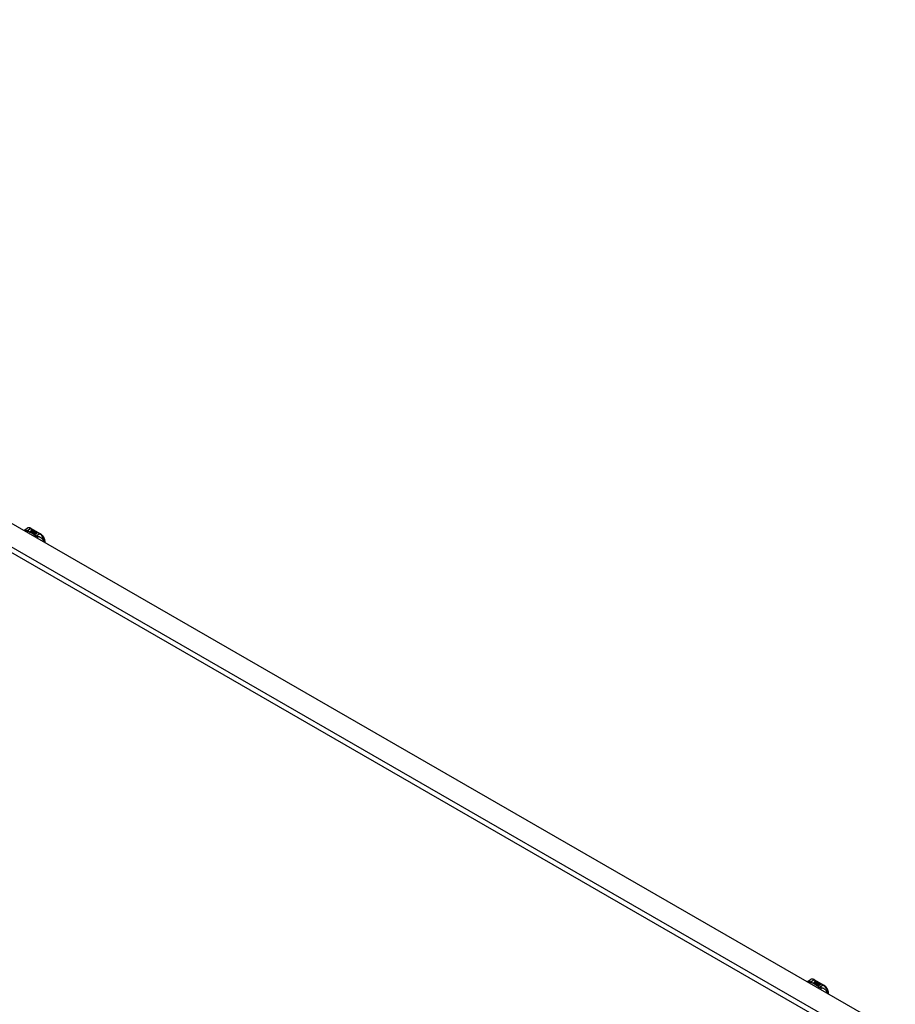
# Model space of a CAD drawing. Header units: inches. Extents: x 581 to 683, y 225 to 314.
# Tile 4 of 10: x 607 to 632, y 286 to 314. Entities that reach past the tile are written whole.
import ezdxf

# ---------------------------------------------------------------- set-up
doc = ezdxf.new("R2010")
doc.units = ezdxf.units.IN
doc.header["$MEASUREMENT"] = 0
doc.layers.add('Visible Edges(ANSI)', color=7, linetype='Continuous', lineweight=25)
doc.layers.add('Visible Tangent Edges(ANSI)', color=7, linetype='Continuous', lineweight=25)

msp = doc.modelspace()

# ---------------------------------------------------------------- linework, layer by layer
at = {"layer": 'Visible Edges(ANSI)'}
for p, q in [((581.574, 314.475), (632.206, 285.318)), ((606.953, 299.927), (606.993, 299.95)), ((607.085, 299.853), (607.122, 299.874)), ((607.099, 299.845), (607.085, 299.853)), ((607.122, 299.873), (607.086, 299.852)), ((607.137, 299.867), (607.099, 299.845)), ((607.101, 299.844), (607.139, 299.866)), ((607.115, 299.836), (607.101, 299.844)), ((607.139, 299.864), (607.102, 299.843)), ((607.111, 299.942), (607.376, 299.79)), ((607.112, 299.893), (607.132, 299.901)), ((607.132, 299.899), (607.112, 299.892)), ((607.158, 299.86), (607.115, 299.836)), ((607.116, 299.887), (607.116, 299.885)), ((607.117, 299.834), (607.163, 299.861)), ((607.148, 299.816), (607.117, 299.834)), ((607.161, 299.858), (607.118, 299.834)), ((607.138, 299.897), (607.119, 299.89)), ((607.122, 299.874), (607.122, 299.873)), ((607.124, 299.884), (607.124, 299.882)), ((607.124, 299.882), (607.124, 299.881)), ((607.131, 299.878), (607.131, 299.876)), ((607.134, 299.872), (607.131, 299.87)), ((607.131, 299.87), (607.137, 299.867)), ((607.131, 299.87), (607.131, 299.868)), ((607.135, 299.866), (607.131, 299.868)), ((607.169, 299.848), (607.131, 299.827)), ((607.131, 299.827), (607.172, 299.83)), ((607.131, 299.827), (607.131, 299.826)), ((607.132, 299.901), (607.138, 299.897)), ((607.132, 299.901), (607.132, 299.899)), ((607.136, 299.897), (607.132, 299.899)), ((607.172, 299.828), (607.133, 299.825)), ((607.134, 299.87), (607.139, 299.872)), ((607.139, 299.867), (607.134, 299.87)), ((607.135, 299.887), (607.148, 299.892)), ((607.148, 299.89), (607.135, 299.885)), ((607.154, 299.888), (607.135, 299.88)), ((607.135, 299.887), (607.135, 299.885)), ((607.139, 299.871), (607.136, 299.869)), ((607.139, 299.872), (607.138, 299.873)), ((607.17, 299.879), (607.139, 299.867)), ((607.139, 299.872), (607.139, 299.871)), ((607.139, 299.866), (607.149, 299.86)), ((607.139, 299.866), (607.139, 299.864)), ((607.149, 299.858), (607.139, 299.864)), ((607.142, 299.865), (607.166, 299.866)), ((607.15, 299.861), (607.142, 299.865)), ((607.166, 299.864), (607.145, 299.864)), ((607.148, 299.892), (607.154, 299.888)), ((607.148, 299.892), (607.148, 299.89)), ((607.152, 299.888), (607.148, 299.89)), ((607.167, 299.82), (607.148, 299.816)), ((607.149, 299.86), (607.158, 299.86)), ((607.149, 299.86), (607.149, 299.858)), ((607.154, 299.858), (607.149, 299.858)), ((607.165, 299.862), (607.15, 299.861)), ((607.151, 299.878), (607.164, 299.883)), ((607.164, 299.881), (607.151, 299.876)), ((607.163, 299.861), (607.158, 299.854)), ((607.158, 299.854), (607.169, 299.848)), ((607.158, 299.854), (607.158, 299.853)), ((607.168, 299.847), (607.158, 299.853)), ((607.161, 299.854), (607.166, 299.862)), ((607.168, 299.85), (607.161, 299.854)), ((607.166, 299.86), (607.162, 299.854)), ((607.163, 299.808), (607.167, 299.82)), ((607.226, 299.771), (607.163, 299.808)), ((607.164, 299.883), (607.17, 299.879)), ((607.164, 299.883), (607.164, 299.881)), ((607.168, 299.878), (607.164, 299.881)), ((607.167, 299.818), (607.164, 299.807)), ((607.166, 299.862), (607.165, 299.862)), ((607.166, 299.866), (607.173, 299.877)), ((607.173, 299.876), (607.166, 299.864)), ((607.166, 299.866), (607.166, 299.864)), ((607.166, 299.862), (607.166, 299.86)), ((607.167, 299.82), (607.167, 299.818)), ((607.175, 299.861), (607.168, 299.85)), ((607.172, 299.83), (607.176, 299.844)), ((607.176, 299.842), (607.172, 299.828)), ((607.172, 299.83), (607.172, 299.828)), ((607.173, 299.877), (607.181, 299.873)), ((607.173, 299.877), (607.173, 299.876)), ((607.18, 299.872), (607.173, 299.876)), ((607.181, 299.873), (607.175, 299.865)), ((607.175, 299.865), (607.176, 299.865)), ((607.175, 299.865), (607.175, 299.864)), ((607.176, 299.863), (607.175, 299.864)), ((607.199, 299.862), (607.175, 299.861)), ((607.176, 299.865), (607.192, 299.866)), ((607.192, 299.865), (607.176, 299.863)), ((607.176, 299.865), (607.176, 299.863)), ((607.176, 299.844), (607.176, 299.842)), ((607.188, 299.823), (607.18, 299.798)), ((607.18, 299.798), (607.195, 299.807)), ((607.18, 299.798), (607.18, 299.798)), ((607.195, 299.805), (607.181, 299.797)), ((607.184, 299.847), (607.184, 299.845)), ((607.188, 299.856), (607.188, 299.854)), ((607.188, 299.856), (607.205, 299.846)), ((607.205, 299.844), (607.188, 299.854)), ((607.21, 299.825), (607.188, 299.823)), ((607.2, 299.844), (607.189, 299.85)), ((607.192, 299.866), (607.199, 299.862)), ((607.192, 299.866), (607.192, 299.865)), ((607.197, 299.862), (607.192, 299.865)), ((607.194, 299.838), (607.192, 299.833)), ((607.192, 299.833), (607.227, 299.836)), ((607.225, 299.834), (607.192, 299.831)), ((607.192, 299.833), (607.192, 299.831)), ((607.195, 299.807), (607.241, 299.78)), ((607.195, 299.807), (607.195, 299.805)), ((607.24, 299.779), (607.195, 299.805)), ((607.196, 299.857), (607.201, 299.86)), ((607.197, 299.808), (607.212, 299.817)), ((607.243, 299.781), (607.197, 299.808)), ((607.201, 299.858), (607.198, 299.857)), ((607.212, 299.815), (607.198, 299.807)), ((607.2, 299.844), (607.2, 299.842)), ((607.201, 299.86), (607.201, 299.858)), ((607.205, 299.846), (607.205, 299.844)), ((607.228, 299.826), (607.207, 299.822)), ((607.207, 299.822), (607.21, 299.825)), ((607.208, 299.849), (607.208, 299.848)), ((607.21, 299.824), (607.209, 299.822)), ((607.21, 299.825), (607.21, 299.824)), ((607.212, 299.817), (607.258, 299.79)), ((607.212, 299.817), (607.212, 299.815)), ((607.257, 299.789), (607.212, 299.815)), ((607.214, 299.818), (607.228, 299.826)), ((607.261, 299.791), (607.214, 299.818)), ((607.228, 299.824), (607.215, 299.817)), ((607.227, 299.836), (607.222, 299.832)), ((607.222, 299.832), (607.264, 299.832)), ((607.222, 299.832), (607.222, 299.83)), ((607.254, 299.831), (607.222, 299.83)), ((607.241, 299.78), (607.226, 299.771)), ((607.228, 299.826), (607.228, 299.824)), ((607.264, 299.832), (607.23, 299.826)), ((607.23, 299.826), (607.276, 299.8)), ((607.23, 299.826), (607.23, 299.825)), ((607.274, 299.799), (607.23, 299.825)), ((607.258, 299.79), (607.243, 299.781)), ((607.276, 299.8), (607.261, 299.791)), ((607.507, 299.541), (607.507, 299.563)), ((629.334, 287.038), (629.374, 287.061)), ((629.466, 286.965), (629.503, 286.986)), ((629.48, 286.956), (629.466, 286.965)), ((629.503, 286.984), (629.467, 286.964)), ((629.518, 286.978), (629.48, 286.956)), ((629.482, 286.955), (629.52, 286.977)), ((629.496, 286.947), (629.482, 286.955)), ((629.52, 286.976), (629.483, 286.954)), ((629.492, 287.054), (629.757, 286.901)), ((629.493, 287.005), (629.513, 287.013)), ((629.513, 287.011), (629.493, 287.003)), ((629.539, 286.972), (629.496, 286.947)), ((629.497, 286.998), (629.497, 286.997)), ((629.498, 286.946), (629.544, 286.973)), ((629.529, 286.928), (629.498, 286.946)), ((629.542, 286.97), (629.499, 286.945)), ((629.519, 287.009), (629.5, 287.001)), ((629.503, 286.986), (629.503, 286.984)), ((629.505, 286.996), (629.505, 286.994)), ((629.505, 286.994), (629.505, 286.992)), ((629.512, 286.989), (629.512, 286.988)), ((629.515, 286.983), (629.512, 286.982)), ((629.512, 286.982), (629.518, 286.978)), ((629.512, 286.982), (629.512, 286.98)), ((629.516, 286.978), (629.512, 286.98)), ((629.55, 286.96), (629.512, 286.938)), ((629.512, 286.938), (629.553, 286.942)), ((629.512, 286.938), (629.512, 286.938)), ((629.513, 287.013), (629.519, 287.009)), ((629.513, 287.013), (629.513, 287.011)), ((629.517, 287.008), (629.513, 287.011)), ((629.553, 286.94), (629.514, 286.937)), ((629.515, 286.982), (629.52, 286.984)), ((629.52, 286.978), (629.515, 286.982)), ((629.516, 286.998), (629.529, 287.003)), ((629.529, 287.002), (629.516, 286.997)), ((629.535, 287), (629.516, 286.992)), ((629.516, 286.998), (629.516, 286.997)), ((629.52, 286.982), (629.517, 286.981)), ((629.52, 286.984), (629.519, 286.985)), ((629.551, 286.991), (629.52, 286.978)), ((629.52, 286.984), (629.52, 286.982)), ((629.52, 286.977), (629.53, 286.971)), ((629.52, 286.977), (629.52, 286.976)), ((629.53, 286.97), (629.52, 286.976)), ((629.523, 286.977), (629.547, 286.977)), ((629.531, 286.972), (629.523, 286.977)), ((629.547, 286.976), (629.526, 286.975)), ((629.529, 287.003), (629.535, 287)), ((629.529, 287.003), (629.529, 287.002)), ((629.533, 286.999), (629.529, 287.002)), ((629.548, 286.931), (629.529, 286.928)), ((629.53, 286.971), (629.539, 286.972)), ((629.53, 286.971), (629.53, 286.97)), ((629.535, 286.97), (629.53, 286.97)), ((629.546, 286.974), (629.531, 286.972)), ((629.532, 286.989), (629.545, 286.994)), ((629.545, 286.993), (629.532, 286.988)), ((629.544, 286.973), (629.539, 286.966)), ((629.539, 286.966), (629.55, 286.96)), ((629.539, 286.966), (629.539, 286.964)), ((629.549, 286.959), (629.539, 286.964)), ((629.542, 286.966), (629.547, 286.973)), ((629.549, 286.962), (629.542, 286.966)), ((629.547, 286.972), (629.543, 286.966)), ((629.544, 286.919), (629.548, 286.931)), ((629.607, 286.883), (629.544, 286.919)), ((629.545, 286.994), (629.551, 286.991)), ((629.545, 286.994), (629.545, 286.993)), ((629.549, 286.99), (629.545, 286.993)), ((629.548, 286.93), (629.545, 286.919)), ((629.547, 286.973), (629.546, 286.974)), ((629.547, 286.977), (629.554, 286.989)), ((629.554, 286.987), (629.547, 286.976)), ((629.547, 286.977), (629.547, 286.976)), ((629.547, 286.973), (629.547, 286.972)), ((629.548, 286.931), (629.548, 286.93)), ((629.556, 286.973), (629.549, 286.962)), ((629.553, 286.942), (629.557, 286.955)), ((629.557, 286.954), (629.553, 286.94)), ((629.553, 286.942), (629.553, 286.94)), ((629.554, 286.989), (629.562, 286.984)), ((629.554, 286.989), (629.554, 286.987)), ((629.561, 286.983), (629.554, 286.987)), ((629.562, 286.984), (629.556, 286.977)), ((629.556, 286.977), (629.557, 286.976)), ((629.556, 286.977), (629.556, 286.975)), ((629.557, 286.975), (629.556, 286.975)), ((629.58, 286.974), (629.556, 286.973)), ((629.557, 286.976), (629.573, 286.978)), ((629.573, 286.976), (629.557, 286.975)), ((629.557, 286.976), (629.557, 286.975)), ((629.557, 286.955), (629.557, 286.954)), ((629.569, 286.935), (629.561, 286.91)), ((629.561, 286.91), (629.576, 286.919)), ((629.561, 286.91), (629.561, 286.91)), ((629.576, 286.917), (629.562, 286.909)), ((629.565, 286.959), (629.565, 286.957)), ((629.569, 286.968), (629.569, 286.966)), ((629.569, 286.968), (629.586, 286.958)), ((629.586, 286.956), (629.569, 286.966)), ((629.591, 286.937), (629.569, 286.935)), ((629.581, 286.956), (629.57, 286.962)), ((629.573, 286.978), (629.58, 286.974)), ((629.573, 286.978), (629.573, 286.976)), ((629.578, 286.974), (629.573, 286.976)), ((629.575, 286.949), (629.573, 286.944)), ((629.573, 286.944), (629.608, 286.948)), ((629.606, 286.946), (629.573, 286.943)), ((629.573, 286.944), (629.573, 286.943)), ((629.576, 286.919), (629.622, 286.892)), ((629.576, 286.919), (629.576, 286.917)), ((629.621, 286.891), (629.576, 286.917)), ((629.577, 286.969), (629.582, 286.971)), ((629.578, 286.92), (629.593, 286.928)), ((629.624, 286.893), (629.578, 286.92)), ((629.582, 286.97), (629.579, 286.968)), ((629.593, 286.927), (629.579, 286.919)), ((629.581, 286.956), (629.581, 286.954)), ((629.582, 286.971), (629.582, 286.97)), ((629.586, 286.958), (629.586, 286.956)), ((629.587, 286.934), (629.591, 286.937)), ((629.609, 286.937), (629.587, 286.934)), ((629.589, 286.961), (629.589, 286.959)), ((629.591, 286.935), (629.59, 286.934)), ((629.591, 286.937), (629.591, 286.935)), ((629.593, 286.928), (629.639, 286.902)), ((629.593, 286.928), (629.593, 286.927)), ((629.638, 286.901), (629.593, 286.927)), ((629.595, 286.93), (629.609, 286.937)), ((629.642, 286.903), (629.595, 286.93)), ((629.609, 286.936), (629.596, 286.929)), ((629.608, 286.948), (629.603, 286.943)), ((629.603, 286.943), (629.645, 286.944)), ((629.603, 286.943), (629.603, 286.942)), ((629.635, 286.942), (629.603, 286.942)), ((629.622, 286.892), (629.607, 286.883)), ((629.609, 286.937), (629.609, 286.936)), ((629.645, 286.944), (629.611, 286.938)), ((629.611, 286.938), (629.657, 286.912)), ((629.611, 286.938), (629.611, 286.936)), ((629.655, 286.911), (629.611, 286.936)), ((629.639, 286.902), (629.624, 286.893)), ((629.657, 286.912), (629.642, 286.903)), ((629.888, 286.653), (629.888, 286.674))]:
    msp.add_line(p, q, dxfattribs=at)
at = {"layer": 'Visible Edges(ANSI)', "flags": 128}
for points in [[(606.912, 299.884), (606.919, 299.896), (606.929, 299.908), (606.94, 299.918), (606.953, 299.927)], [(607.111, 299.942), (607.097, 299.949), (607.083, 299.955), (607.068, 299.959), (607.053, 299.962), (607.037, 299.962), (607.022, 299.96), (607.007, 299.956), (606.993, 299.95)], [(607.507, 299.563), (607.506, 299.579), (607.504, 299.595), (607.501, 299.612), (607.497, 299.628), (607.491, 299.644), (607.485, 299.661), (607.477, 299.677), (607.469, 299.692), (607.459, 299.707), (607.449, 299.722), (607.439, 299.735), (607.427, 299.748), (607.415, 299.76), (607.402, 299.771), (607.389, 299.781), (607.376, 299.79)], [(629.293, 286.996), (629.3, 287.008), (629.31, 287.02), (629.321, 287.03), (629.334, 287.038)], [(629.492, 287.054), (629.478, 287.061), (629.464, 287.067), (629.449, 287.071), (629.434, 287.073), (629.418, 287.074), (629.403, 287.072), (629.388, 287.068), (629.374, 287.061)], [(629.888, 286.674), (629.887, 286.69), (629.885, 286.707), (629.882, 286.723), (629.878, 286.74), (629.872, 286.756), (629.866, 286.772), (629.858, 286.788), (629.85, 286.804), (629.84, 286.819), (629.83, 286.833), (629.82, 286.847), (629.808, 286.86), (629.796, 286.872), (629.783, 286.883), (629.77, 286.893), (629.757, 286.901)]]:
    msp.add_lwpolyline(points, dxfattribs=at)
at = {"layer": 'Visible Edges(ANSI)'}
for centre, major_axis, start_param, end_param in [((607.112, 299.887), (-0.007, 0), 5.820233, 7.062977), ((607.112, 299.886), (-0.007, 0), 5.820233, 6.078955), ((607.123, 299.884), (0.0192, 0), 2.164208, 2.67864), ((607.123, 299.883), (-0.0192, 0), 5.305801, 5.820233), ((607.119, 299.891), (-0.0164, 0), 0.779792, 1.90155), ((607.12, 299.887), (-0.004, 0), 5.90879, 7.175095), ((607.123, 299.886), (-0.0082, 0), 5.323118, 5.90879), ((607.12, 299.885), (-0.004, 0), 0, 0.89191), ((607.122, 299.889), (0.0084, 0), 4.033503, 4.932446), ((607.122, 299.887), (-0.0084, 0), 0.89191, 1.767313), ((607.128, 299.878), (-0.00676, 0), 5.794367, 7.059467), ((607.128, 299.877), (-0.00676, 0), 5.794367, 6.071487), ((607.139, 299.875), (0.0192, 0), 2.419321, 2.652775), ((607.139, 299.873), (-0.0192, 0), 5.560914, 5.794367), ((607.134, 299.881), (0.016, 0), 3.905964, 4.740051), ((607.134, 299.879), (-0.016, 0), 0.764371, 1.402544), ((607.134, 299.882), (-0.016, 0), 0.776281, 1.787416), ((607.117, 299.901), (0.031, 0), 4.949028, 5.337665), ((607.117, 299.9), (-0.031, 0), 1.80809, 2.196072), ((607.135, 299.878), (-0.004, 0), 5.908937, 7.173827), ((607.135, 299.876), (-0.004, 0), 0, 0.890642), ((607.139, 299.877), (-0.0082, 0), 5.323254, 5.908937), ((607.138, 299.879), (0.0084, 0), 4.032234, 4.932287), ((607.138, 299.878), (-0.0084, 0), 0.890642, 1.484281), ((607.138, 299.878), (-0.0084, 0), 1.514337, 1.790695), ((607.133, 299.892), (0.031, 0), 4.932287, 5.323254), ((607.133, 299.891), (-0.031, 0), 1.790695, 2.181662), ((607.186, 299.848), (-0.0101, 0), 5.913952, 6.982716), ((607.186, 299.846), (-0.0101, 0), 5.913952, 6.142632), ((607.195, 299.85), (0.022, 0), 3.701478, 4.680599), ((607.195, 299.849), (-0.022, 0), 0.559885, 1.507168), ((607.194, 299.846), (-0.0188, 0), 5.081623, 5.913952), ((607.194, 299.844), (-0.0188, 0), 5.081623, 5.913952), ((607.195, 299.85), (-0.0199, 0), 0.617996, 1.556283), ((607.19, 299.847), (-0.00637, 0), 4.999578, 6.390788), ((607.191, 299.847), (-0.0073, 0), 0.107602, 1.123637), ((607.19, 299.845), (-0.00637, 0), 0, 0.107602), ((607.191, 299.845), (-0.0073, 0), 0.107602, 1.123637), ((607.193, 299.849), (0.0112, 0), 4.26523, 5.375571), ((607.193, 299.847), (0.0112, 0), 4.26523, 5.375571), ((607.195, 299.854), (-0.0265, 0), 1.556283, 2.296236), ((607.189, 299.846), (0.0205, 0), 0.343453, 1.17916), ((607.182, 299.839), (0.0405, 0), 0.638101, 1.087938), ((607.182, 299.838), (-0.0405, 0), 3.779694, 4.229531), ((607.202, 299.849), (0.0064, 0), 5.210263, 6.626638), ((607.202, 299.848), (0.0064, 0), 5.210263, 6.283185), ((607.204, 299.849), (0.0132, 0), 5.437829, 6.921287), ((607.204, 299.847), (0.0132, 0), 0.108138, 0.638101), ((629.493, 286.999), (-0.007, 0), 5.820233, 7.062977), ((629.493, 286.997), (-0.007, 0), 5.820233, 6.078955), ((629.504, 286.996), (0.0192, 0), 2.164208, 2.67864), ((629.504, 286.994), (-0.0192, 0), 5.305801, 5.820233), ((629.5, 287.003), (-0.0164, 0), 0.779792, 1.90155), ((629.501, 286.998), (-0.004, 0), 5.90879, 7.175095), ((629.504, 286.997), (-0.0082, 0), 5.323118, 5.90879), ((629.501, 286.997), (-0.004, 0), 0, 0.89191), ((629.503, 287), (0.0084, 0), 4.033503, 4.932446), ((629.503, 286.999), (-0.0084, 0), 0.89191, 1.767313), ((629.509, 286.99), (-0.00676, 0), 5.794367, 7.059467), ((629.509, 286.988), (-0.00676, 0), 5.794367, 6.071487), ((629.52, 286.987), (0.0192, 0), 2.419321, 2.652775), ((629.52, 286.985), (-0.0192, 0), 5.560914, 5.794367), ((629.515, 286.992), (0.016, 0), 3.905964, 4.740051), ((629.515, 286.991), (-0.016, 0), 0.764371, 1.402544), ((629.515, 286.994), (-0.016, 0), 0.776281, 1.787416), ((629.498, 287.013), (0.031, 0), 4.949028, 5.337665), ((629.498, 287.011), (-0.031, 0), 1.80809, 2.196072), ((629.516, 286.989), (-0.004, 0), 5.908937, 7.173827), ((629.516, 286.988), (-0.004, 0), 0, 0.890642), ((629.52, 286.988), (-0.0082, 0), 5.323254, 5.908937), ((629.519, 286.991), (0.0084, 0), 4.032234, 4.932287), ((629.519, 286.989), (-0.0084, 0), 0.890642, 1.484281), ((629.519, 286.989), (-0.0084, 0), 1.514337, 1.790695), ((629.514, 287.004), (0.031, 0), 4.932287, 5.323254), ((629.514, 287.002), (-0.031, 0), 1.790695, 2.181662), ((629.567, 286.959), (-0.0101, 0), 5.913952, 6.982716), ((629.567, 286.958), (-0.0101, 0), 5.913952, 6.142632), ((629.576, 286.962), (0.022, 0), 3.701478, 4.680599), ((629.576, 286.96), (-0.022, 0), 0.559885, 1.507168), ((629.575, 286.957), (-0.0188, 0), 5.081623, 5.913952), ((629.575, 286.956), (-0.0188, 0), 5.081623, 5.913952), ((629.576, 286.962), (-0.0199, 0), 0.617996, 1.556283), ((629.571, 286.959), (-0.00637, 0), 4.999578, 6.390788), ((629.572, 286.959), (-0.0073, 0), 0.107602, 1.123637), ((629.571, 286.957), (-0.00637, 0), 0, 0.107602), ((629.572, 286.957), (-0.0073, 0), 0.107602, 1.123637), ((629.574, 286.961), (0.0112, 0), 4.26523, 5.375571), ((629.574, 286.959), (0.0112, 0), 4.26523, 5.375571), ((629.576, 286.966), (-0.0265, 0), 1.556283, 2.296236), ((629.57, 286.958), (0.0205, 0), 0.343453, 1.17916), ((629.563, 286.951), (0.0405, 0), 0.638101, 1.087938), ((629.563, 286.949), (-0.0405, 0), 3.779694, 4.229531), ((629.583, 286.961), (0.0064, 0), 5.210263, 6.626638), ((629.583, 286.959), (0.0064, 0), 5.210263, 6.283185), ((629.585, 286.96), (0.0132, 0), 5.437829, 6.921287), ((629.585, 286.959), (0.0132, 0), 0.108138, 0.638101)]:
    msp.add_ellipse(centre, major_axis=major_axis, ratio=0.575862, start_param=start_param, end_param=end_param, dxfattribs=at)
at = {"layer": 'Visible Tangent Edges(ANSI)'}
for p, q in [((580.984, 314.135), (631.616, 284.978)), ((631.546, 284.856), (580.914, 314.014)), ((606.984, 299.878), (607.091, 299.94)), ((607.091, 299.94), (607.356, 299.788)), ((607.106, 299.889), (607.106, 299.888)), ((607.112, 299.893), (607.112, 299.892)), ((607.117, 299.885), (607.117, 299.883)), ((607.122, 299.88), (607.122, 299.879)), ((607.133, 299.876), (607.133, 299.874)), ((607.14, 299.875), (607.14, 299.873)), ((607.151, 299.878), (607.151, 299.876)), ((607.177, 299.85), (607.177, 299.848)), ((607.184, 299.847), (607.184, 299.845)), ((607.188, 299.843), (607.188, 299.842)), ((607.214, 299.853), (607.214, 299.851)), ((607.356, 299.788), (607.248, 299.726)), ((629.365, 286.99), (629.472, 287.052)), ((629.472, 287.052), (629.737, 286.899)), ((629.487, 287.001), (629.487, 286.999)), ((629.493, 287.005), (629.493, 287.003)), ((629.498, 286.996), (629.498, 286.995)), ((629.503, 286.992), (629.503, 286.99)), ((629.514, 286.987), (629.514, 286.986)), ((629.521, 286.986), (629.521, 286.985)), ((629.532, 286.989), (629.532, 286.988)), ((629.558, 286.961), (629.558, 286.96)), ((629.565, 286.958), (629.565, 286.957)), ((629.569, 286.955), (629.569, 286.953)), ((629.595, 286.965), (629.595, 286.963)), ((629.737, 286.899), (629.629, 286.837))]:
    msp.add_line(p, q, dxfattribs=at)
at = {"layer": 'Visible Tangent Edges(ANSI)', "flags": 128}
for points in [[(606.969, 299.896), (606.967, 299.896), (606.965, 299.896), (606.963, 299.896), (606.961, 299.896), (606.958, 299.896), (606.956, 299.895), (606.954, 299.895), (606.952, 299.894), (606.95, 299.894), (606.948, 299.893), (606.946, 299.893), (606.944, 299.892), (606.942, 299.891), (606.94, 299.89), (606.938, 299.889), (606.936, 299.888), (606.934, 299.887), (606.932, 299.886), (606.93, 299.885), (606.928, 299.884), (606.926, 299.883), (606.924, 299.881), (606.923, 299.88), (606.921, 299.879)], [(606.969, 299.896), (606.969, 299.899), (606.968, 299.901), (606.968, 299.904), (606.968, 299.906), (606.967, 299.908), (606.967, 299.91), (606.967, 299.912), (606.966, 299.914), (606.966, 299.916), (606.965, 299.917), (606.965, 299.919), (606.964, 299.92), (606.964, 299.922), (606.963, 299.923), (606.962, 299.924), (606.962, 299.925), (606.961, 299.926), (606.96, 299.927), (606.959, 299.927), (606.958, 299.928), (606.957, 299.928), (606.956, 299.928), (606.954, 299.927), (606.953, 299.927)], [(606.984, 299.878), (606.983, 299.878), (606.981, 299.877), (606.98, 299.877), (606.979, 299.876), (606.978, 299.876), (606.976, 299.875), (606.975, 299.874), (606.974, 299.874), (606.972, 299.873), (606.971, 299.873), (606.97, 299.872), (606.968, 299.871), (606.967, 299.87), (606.966, 299.869), (606.964, 299.869), (606.963, 299.868), (606.962, 299.867), (606.961, 299.866), (606.959, 299.865), (606.958, 299.864), (606.957, 299.863), (606.956, 299.862), (606.954, 299.861), (606.953, 299.86)], [(606.984, 299.878), (606.983, 299.879), (606.982, 299.88), (606.981, 299.881), (606.98, 299.882), (606.979, 299.883), (606.978, 299.883), (606.977, 299.884), (606.976, 299.885), (606.975, 299.886), (606.974, 299.887), (606.974, 299.888), (606.973, 299.889), (606.972, 299.889), (606.972, 299.89), (606.971, 299.891), (606.971, 299.891), (606.97, 299.892), (606.97, 299.893), (606.97, 299.893), (606.97, 299.894), (606.969, 299.895), (606.969, 299.895), (606.969, 299.896), (606.969, 299.896)], [(606.994, 299.872), (606.993, 299.871), (606.993, 299.87), (606.992, 299.869), (606.991, 299.869), (606.99, 299.868), (606.989, 299.867), (606.988, 299.866), (606.988, 299.865), (606.987, 299.864), (606.986, 299.864), (606.985, 299.863), (606.984, 299.862), (606.983, 299.861), (606.983, 299.86), (606.982, 299.859), (606.981, 299.857), (606.98, 299.856), (606.979, 299.855), (606.978, 299.854), (606.977, 299.853), (606.977, 299.852), (606.976, 299.85), (606.975, 299.849), (606.974, 299.848)], [(606.994, 299.872), (606.994, 299.872), (606.993, 299.872), (606.993, 299.872), (606.992, 299.872), (606.992, 299.873), (606.991, 299.873), (606.991, 299.873), (606.99, 299.873), (606.99, 299.874), (606.99, 299.874), (606.989, 299.874), (606.989, 299.874), (606.988, 299.875), (606.988, 299.875), (606.987, 299.875), (606.987, 299.876), (606.987, 299.876), (606.986, 299.876), (606.986, 299.876), (606.985, 299.877), (606.985, 299.877), (606.985, 299.877), (606.984, 299.878), (606.984, 299.878)], [(607.237, 299.732), (607.229, 299.739), (607.221, 299.746), (607.213, 299.752), (607.204, 299.759), (607.195, 299.766), (607.186, 299.772), (607.177, 299.778), (607.168, 299.785), (607.158, 299.791), (607.149, 299.797), (607.139, 299.803), (607.129, 299.809), (607.118, 299.815), (607.108, 299.821), (607.097, 299.826), (607.086, 299.832), (607.075, 299.837), (607.064, 299.842), (607.053, 299.848), (607.042, 299.853), (607.03, 299.857), (607.018, 299.862), (607.006, 299.867), (606.994, 299.872)], [(607.237, 299.732), (607.236, 299.731), (607.235, 299.731), (607.234, 299.73), (607.232, 299.73), (607.231, 299.729), (607.23, 299.729), (607.229, 299.728), (607.227, 299.727), (607.226, 299.727), (607.225, 299.726), (607.224, 299.725), (607.223, 299.724), (607.221, 299.724), (607.22, 299.723), (607.219, 299.722), (607.218, 299.721), (607.216, 299.72), (607.215, 299.719), (607.214, 299.718), (607.213, 299.717), (607.211, 299.716), (607.21, 299.715), (607.209, 299.714), (607.208, 299.713)], [(607.248, 299.726), (607.248, 299.725), (607.247, 299.724), (607.246, 299.723), (607.245, 299.723), (607.245, 299.722), (607.244, 299.721), (607.243, 299.72), (607.242, 299.719), (607.241, 299.718), (607.241, 299.717), (607.24, 299.716), (607.239, 299.715), (607.238, 299.714), (607.237, 299.713), (607.237, 299.712), (607.236, 299.711), (607.235, 299.71), (607.234, 299.708), (607.233, 299.707), (607.233, 299.706), (607.232, 299.705), (607.231, 299.704), (607.23, 299.702), (607.229, 299.701)], [(607.248, 299.726), (607.248, 299.726), (607.247, 299.726), (607.247, 299.726), (607.246, 299.727), (607.246, 299.727), (607.245, 299.727), (607.244, 299.727), (607.244, 299.728), (607.243, 299.728), (607.243, 299.728), (607.242, 299.728), (607.242, 299.729), (607.242, 299.729), (607.241, 299.729), (607.241, 299.729), (607.24, 299.73), (607.24, 299.73), (607.239, 299.73), (607.239, 299.73), (607.239, 299.731), (607.238, 299.731), (607.238, 299.731), (607.237, 299.731), (607.237, 299.732)], [(607.285, 299.714), (607.284, 299.715), (607.282, 299.715), (607.281, 299.715), (607.28, 299.715), (607.278, 299.716), (607.277, 299.716), (607.276, 299.716), (607.274, 299.717), (607.273, 299.717), (607.271, 299.717), (607.27, 299.718), (607.268, 299.718), (607.266, 299.719), (607.265, 299.72), (607.263, 299.72), (607.261, 299.721), (607.26, 299.721), (607.258, 299.722), (607.256, 299.723), (607.255, 299.723), (607.253, 299.724), (607.252, 299.724), (607.25, 299.725), (607.248, 299.726)], [(607.471, 299.562), (607.468, 299.576), (607.464, 299.59), (607.458, 299.603), (607.452, 299.615), (607.445, 299.626), (607.437, 299.637), (607.429, 299.646), (607.421, 299.655), (607.413, 299.662), (607.404, 299.669), (607.396, 299.675), (607.387, 299.681), (607.379, 299.686), (607.37, 299.69), (607.361, 299.694), (607.353, 299.697), (607.344, 299.701), (607.336, 299.703), (607.327, 299.706), (607.319, 299.708), (607.311, 299.71), (607.302, 299.712), (607.294, 299.713), (607.285, 299.714)], [(607.285, 299.714), (607.285, 299.713), (607.286, 299.711), (607.286, 299.71), (607.287, 299.708), (607.287, 299.706), (607.287, 299.705), (607.288, 299.703), (607.288, 299.701), (607.288, 299.699), (607.288, 299.697), (607.289, 299.695), (607.289, 299.693), (607.289, 299.691), (607.289, 299.689), (607.289, 299.687), (607.29, 299.685), (607.29, 299.682), (607.29, 299.68), (607.29, 299.678), (607.29, 299.676), (607.29, 299.673), (607.29, 299.671), (607.29, 299.669), (607.29, 299.666)], [(629.35, 287.008), (629.348, 287.008), (629.346, 287.008), (629.344, 287.008), (629.342, 287.007), (629.339, 287.007), (629.337, 287.007), (629.335, 287.006), (629.333, 287.006), (629.331, 287.005), (629.329, 287.005), (629.327, 287.004), (629.325, 287.004), (629.323, 287.003), (629.321, 287.002), (629.319, 287.001), (629.317, 287), (629.315, 286.999), (629.313, 286.998), (629.311, 286.997), (629.309, 286.996), (629.307, 286.994), (629.305, 286.993), (629.304, 286.992), (629.302, 286.99)], [(629.35, 287.008), (629.35, 287.01), (629.349, 287.013), (629.349, 287.015), (629.349, 287.017), (629.348, 287.02), (629.348, 287.022), (629.348, 287.024), (629.347, 287.025), (629.347, 287.027), (629.346, 287.029), (629.346, 287.031), (629.345, 287.032), (629.345, 287.033), (629.344, 287.035), (629.343, 287.036), (629.343, 287.037), (629.342, 287.038), (629.341, 287.038), (629.34, 287.039), (629.339, 287.039), (629.338, 287.039), (629.337, 287.039), (629.335, 287.039), (629.334, 287.038)], [(629.365, 286.99), (629.364, 286.989), (629.362, 286.989), (629.361, 286.988), (629.36, 286.988), (629.359, 286.987), (629.357, 286.987), (629.356, 286.986), (629.355, 286.985), (629.353, 286.985), (629.352, 286.984), (629.351, 286.983), (629.349, 286.983), (629.348, 286.982), (629.347, 286.981), (629.345, 286.98), (629.344, 286.979), (629.343, 286.979), (629.342, 286.978), (629.34, 286.977), (629.339, 286.976), (629.338, 286.975), (629.336, 286.974), (629.335, 286.973), (629.334, 286.972)], [(629.365, 286.99), (629.364, 286.991), (629.363, 286.992), (629.362, 286.992), (629.361, 286.993), (629.36, 286.994), (629.359, 286.995), (629.358, 286.996), (629.357, 286.997), (629.356, 286.998), (629.355, 286.998), (629.355, 286.999), (629.354, 287), (629.353, 287.001), (629.353, 287.002), (629.352, 287.002), (629.352, 287.003), (629.351, 287.004), (629.351, 287.004), (629.351, 287.005), (629.351, 287.006), (629.35, 287.006), (629.35, 287.007), (629.35, 287.007), (629.35, 287.008)], [(629.375, 286.983), (629.374, 286.983), (629.374, 286.982), (629.373, 286.981), (629.372, 286.98), (629.371, 286.98), (629.37, 286.979), (629.369, 286.978), (629.369, 286.977), (629.368, 286.976), (629.367, 286.975), (629.366, 286.974), (629.365, 286.973), (629.364, 286.972), (629.364, 286.971), (629.363, 286.97), (629.362, 286.969), (629.361, 286.968), (629.36, 286.967), (629.359, 286.966), (629.358, 286.964), (629.358, 286.963), (629.357, 286.962), (629.356, 286.961), (629.355, 286.959)], [(629.375, 286.983), (629.375, 286.983), (629.374, 286.984), (629.374, 286.984), (629.373, 286.984), (629.373, 286.984), (629.372, 286.985), (629.372, 286.985), (629.371, 286.985), (629.371, 286.985), (629.37, 286.986), (629.37, 286.986), (629.37, 286.986), (629.369, 286.986), (629.369, 286.987), (629.368, 286.987), (629.368, 286.987), (629.368, 286.987), (629.367, 286.988), (629.367, 286.988), (629.366, 286.988), (629.366, 286.989), (629.366, 286.989), (629.365, 286.989), (629.365, 286.99)], [(629.618, 286.843), (629.61, 286.85), (629.602, 286.857), (629.594, 286.864), (629.585, 286.871), (629.576, 286.877), (629.567, 286.884), (629.558, 286.89), (629.549, 286.896), (629.539, 286.903), (629.53, 286.909), (629.52, 286.915), (629.51, 286.921), (629.499, 286.927), (629.489, 286.932), (629.478, 286.938), (629.467, 286.943), (629.456, 286.949), (629.445, 286.954), (629.434, 286.959), (629.422, 286.964), (629.411, 286.969), (629.399, 286.974), (629.387, 286.979), (629.375, 286.983)], [(629.618, 286.843), (629.617, 286.843), (629.616, 286.842), (629.615, 286.842), (629.613, 286.841), (629.612, 286.841), (629.611, 286.84), (629.61, 286.84), (629.608, 286.839), (629.607, 286.838), (629.606, 286.837), (629.605, 286.837), (629.604, 286.836), (629.602, 286.835), (629.601, 286.834), (629.6, 286.834), (629.599, 286.833), (629.597, 286.832), (629.596, 286.831), (629.595, 286.83), (629.594, 286.829), (629.592, 286.828), (629.591, 286.827), (629.59, 286.826), (629.589, 286.825)], [(629.629, 286.837), (629.629, 286.837), (629.628, 286.836), (629.627, 286.835), (629.626, 286.834), (629.626, 286.833), (629.625, 286.833), (629.624, 286.832), (629.623, 286.831), (629.622, 286.83), (629.622, 286.829), (629.621, 286.828), (629.62, 286.827), (629.619, 286.826), (629.618, 286.825), (629.618, 286.824), (629.617, 286.822), (629.616, 286.821), (629.615, 286.82), (629.614, 286.819), (629.614, 286.818), (629.613, 286.816), (629.612, 286.815), (629.611, 286.814), (629.61, 286.813)], [(629.629, 286.837), (629.629, 286.838), (629.628, 286.838), (629.628, 286.838), (629.627, 286.838), (629.626, 286.839), (629.626, 286.839), (629.625, 286.839), (629.625, 286.839), (629.624, 286.839), (629.624, 286.84), (629.623, 286.84), (629.623, 286.84), (629.622, 286.84), (629.622, 286.841), (629.622, 286.841), (629.621, 286.841), (629.621, 286.841), (629.62, 286.842), (629.62, 286.842), (629.62, 286.842), (629.619, 286.843), (629.619, 286.843), (629.618, 286.843), (629.618, 286.843)], [(629.666, 286.826), (629.665, 286.826), (629.663, 286.827), (629.662, 286.827), (629.661, 286.827), (629.659, 286.827), (629.658, 286.828), (629.657, 286.828), (629.655, 286.828), (629.654, 286.829), (629.652, 286.829), (629.651, 286.83), (629.649, 286.83), (629.647, 286.831), (629.646, 286.831), (629.644, 286.832), (629.642, 286.832), (629.641, 286.833), (629.639, 286.834), (629.637, 286.834), (629.636, 286.835), (629.634, 286.835), (629.633, 286.836), (629.631, 286.837), (629.629, 286.837)], [(629.852, 286.674), (629.849, 286.688), (629.844, 286.702), (629.839, 286.715), (629.833, 286.727), (629.826, 286.738), (629.818, 286.748), (629.81, 286.758), (629.802, 286.766), (629.794, 286.774), (629.785, 286.781), (629.777, 286.787), (629.768, 286.792), (629.76, 286.797), (629.751, 286.802), (629.742, 286.806), (629.734, 286.809), (629.725, 286.812), (629.717, 286.815), (629.708, 286.817), (629.7, 286.82), (629.692, 286.821), (629.683, 286.823), (629.675, 286.825), (629.666, 286.826)], [(629.666, 286.826), (629.666, 286.825), (629.667, 286.823), (629.667, 286.821), (629.668, 286.82), (629.668, 286.818), (629.668, 286.816), (629.669, 286.815), (629.669, 286.813), (629.669, 286.811), (629.669, 286.809), (629.67, 286.807), (629.67, 286.805), (629.67, 286.803), (629.67, 286.801), (629.67, 286.798), (629.671, 286.796), (629.671, 286.794), (629.671, 286.792), (629.671, 286.789), (629.671, 286.787), (629.671, 286.785), (629.671, 286.783), (629.671, 286.78), (629.671, 286.778)]]:
    msp.add_lwpolyline(points, dxfattribs=at)
at = {"layer": 'Visible Tangent Edges(ANSI)'}
for centre, major_axis, ratio, start_param, end_param in [((607.091, 299.779), (-0.098, 0.171), 0.578093, 5.499721, 6.283185), ((607.091, 299.908), (0.0196, 0.0341), 0.578093, 0, 0.783464), ((607.356, 299.756), (0.0196, 0.0341), 0.578093, 0, 0.783464), ((607.356, 299.627), (0.098, -0.171), 0.578093, 0.795218, 2.358128), ((607.467, 299.563), (0.0394, 0), 0.575862, 5.537379, 6.283185), ((629.472, 286.891), (-0.098, 0.171), 0.578093, 5.499721, 6.283185), ((629.472, 287.019), (0.0196, 0.0341), 0.578093, 0, 0.783464), ((629.737, 286.867), (0.0196, 0.0341), 0.578093, 0, 0.783464), ((629.737, 286.738), (0.098, -0.171), 0.578093, 0.795218, 2.358128), ((629.848, 286.674), (0.0394, 0), 0.575862, 5.537379, 6.283185)]:
    msp.add_ellipse(centre, major_axis=major_axis, ratio=ratio, start_param=start_param, end_param=end_param, dxfattribs=at)

doc.saveas('drawing.dxf')
